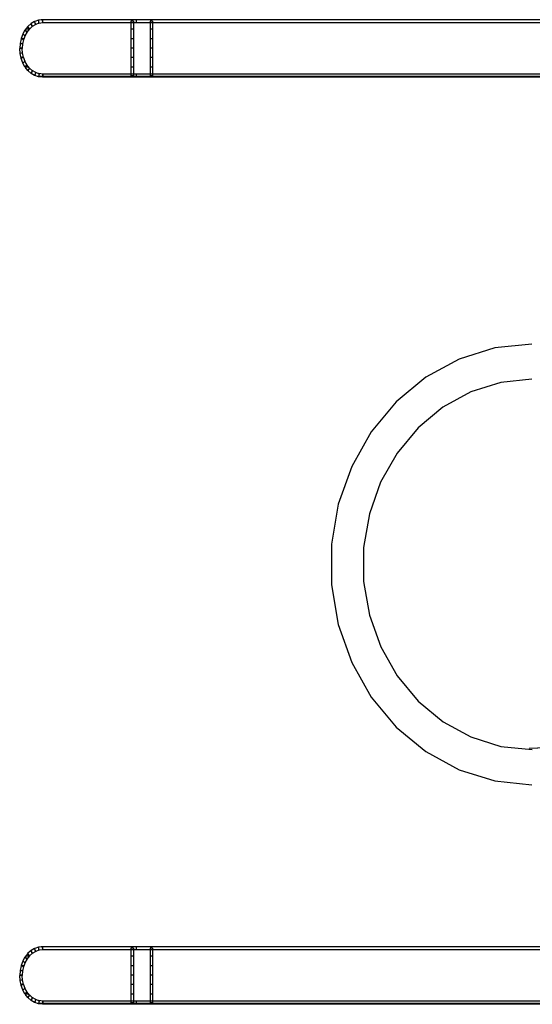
# Model space of a CAD drawing. Header units: millimetres. Extents: x -8838 to 31257, y -6224 to 3754.
# Tile 52 of 205: x -488 to -448, y -4159 to -4081. Entities that reach past the tile are written whole.
import ezdxf

# ---------------------------------------------------------------- set-up
doc = ezdxf.new("R2010")
doc.units = ezdxf.units.MM
doc.header["$LTSCALE"] = 10
doc.header["$MEASUREMENT"] = 0
doc.linetypes.add('rzut 2 pietra$0$ArchiTECH.PC Solid Line Type', pattern=[0])
doc.linetypes.add('SUFIT_2 PIETRO$0$ArchiTECH.PC Solid Line Type', pattern=[0])
doc.layers.add('IS_ARCH', color=254, linetype='CONTINUOUS', lineweight=18)
doc.layers.add('SUFIT_2 PIETRO$0$INWENTARYZACJA', color=254, linetype='CONTINUOUS')

msp = doc.modelspace()

# ---------------------------------------------------------------- linework, layer by layer
at = {"layer": 'IS_ARCH', "linetype": 'rzut 2 pietra$0$ArchiTECH.PC Solid Line Type'}
for p, q in [((-487.246, -4080.841), (-487.517, -4081)), ((-487.246, -4080.841), (-487.517, -4081)), ((-487.159, -4081.075), (-487.246, -4080.841)), ((-487.159, -4081.075), (-487.246, -4080.841)), ((-486.94, -4080.736), (-487.229, -4080.833)), ((-486.94, -4080.736), (-487.229, -4080.833)), ((-487.176, -4081.083), (-487.229, -4080.833)), ((-487.176, -4081.083), (-487.229, -4080.833)), ((-486.886, -4080.985), (-486.94, -4080.736)), ((-486.886, -4080.985), (-486.94, -4080.736)), ((-486.624, -4080.699), (-486.922, -4080.732)), ((-486.624, -4080.699), (-486.922, -4080.732)), ((-486.904, -4080.989), (-486.922, -4080.732)), ((-486.904, -4080.989), (-486.922, -4080.732)), ((-486.623, -4080.71), (-486.723, -4080.71)), ((-486.623, -4080.71), (-486.723, -4080.71)), ((-486.606, -4080.956), (-486.624, -4080.699)), ((-486.606, -4080.956), (-486.624, -4080.699)), ((-410.98, -4080.699), (-486.615, -4080.699)), ((-486.615, -4080.699), (-486.615, -4080.957)), ((-486.615, -4080.699), (-486.615, -4080.957)), ((-410.98, -4080.699), (-486.615, -4080.699)), ((-486.615, -4080.699), (-486.615, -4080.957)), ((-486.615, -4080.699), (-486.615, -4080.957)), ((-410.877, -4080.71), (-486.615, -4080.71)), ((-410.877, -4080.71), (-486.615, -4080.71)), ((-479.391, -4080.828), (-479.596, -4080.828)), ((-479.596, -4080.828), (-479.596, -4085.146)), ((-479.391, -4080.828), (-479.596, -4080.828)), ((-479.596, -4080.828), (-479.596, -4085.146)), ((-479.391, -4080.828), (-479.391, -4085.146)), ((-479.391, -4080.828), (-479.391, -4085.146)), ((-479.17, -4080.699), (-479.17, -4080.957)), ((-479.17, -4080.699), (-479.17, -4080.957)), ((-477.875, -4080.828), (-478.081, -4080.828)), ((-478.081, -4080.828), (-478.081, -4085.146)), ((-477.875, -4080.828), (-478.081, -4080.828)), ((-478.081, -4080.828), (-478.081, -4085.146)), ((-477.875, -4080.828), (-477.875, -4085.146)), ((-477.875, -4080.828), (-477.875, -4085.146)), ((-488.015, -4081.525), (-488.186, -4081.833)), ((-488.015, -4081.525), (-488.186, -4081.833)), ((-487.846, -4081.673), (-488.018, -4081.981)), ((-487.846, -4081.673), (-488.018, -4081.981)), ((-487.846, -4081.673), (-488.015, -4081.525)), ((-487.846, -4081.673), (-488.015, -4081.525)), ((-487.791, -4081.242), (-488.003, -4081.508)), ((-487.791, -4081.242), (-488.003, -4081.508)), ((-487.858, -4081.69), (-488.003, -4081.508)), ((-487.858, -4081.69), (-488.003, -4081.508)), ((-487.675, -4081.46), (-487.965, -4081.46)), ((-487.675, -4081.46), (-487.965, -4081.46)), ((-487.646, -4081.424), (-487.858, -4081.69)), ((-487.646, -4081.424), (-487.858, -4081.69)), ((-487.646, -4081.424), (-487.791, -4081.242)), ((-487.646, -4081.424), (-487.791, -4081.242)), ((-487.532, -4081.011), (-487.778, -4081.227)), ((-487.532, -4081.011), (-487.778, -4081.227)), ((-487.66, -4081.438), (-487.778, -4081.227)), ((-487.66, -4081.438), (-487.778, -4081.227)), ((-487.415, -4081.223), (-487.66, -4081.438)), ((-487.415, -4081.223), (-487.66, -4081.438)), ((-487.415, -4081.223), (-487.532, -4081.011)), ((-487.415, -4081.223), (-487.532, -4081.011)), ((-487.43, -4081.234), (-487.517, -4081)), ((-487.43, -4081.234), (-487.517, -4081)), ((-487.159, -4081.075), (-487.43, -4081.234)), ((-487.159, -4081.075), (-487.43, -4081.234)), ((-486.886, -4080.985), (-487.176, -4081.083)), ((-486.886, -4080.985), (-487.176, -4081.083)), ((-486.606, -4080.956), (-486.904, -4080.989)), ((-486.606, -4080.956), (-486.904, -4080.989)), ((-410.877, -4080.957), (-486.615, -4080.957)), ((-410.877, -4080.957), (-486.615, -4080.957)), ((-479.391, -4081.46), (-479.596, -4081.46)), ((-479.391, -4081.46), (-479.596, -4081.46)), ((-477.875, -4081.46), (-478.081, -4081.46)), ((-477.875, -4081.46), (-478.081, -4081.46)), ((-488.328, -4082.215), (-488.405, -4082.578)), ((-488.328, -4082.215), (-488.405, -4082.578)), ((-488.13, -4082.282), (-488.328, -4082.215)), ((-488.13, -4082.282), (-488.328, -4082.215)), ((-488.195, -4081.853), (-488.322, -4082.194)), ((-488.195, -4081.853), (-488.322, -4082.194)), ((-488.136, -4082.303), (-488.322, -4082.194)), ((-488.136, -4082.303), (-488.322, -4082.194)), ((-488.101, -4082.21), (-488.294, -4082.21)), ((-488.101, -4082.21), (-488.294, -4082.21)), ((-488.13, -4082.282), (-488.207, -4082.645)), ((-488.13, -4082.282), (-488.207, -4082.645)), ((-488.009, -4081.962), (-488.195, -4081.853)), ((-488.009, -4081.962), (-488.195, -4081.853)), ((-488.018, -4081.981), (-488.186, -4081.833)), ((-488.018, -4081.981), (-488.186, -4081.833)), ((-488.009, -4081.962), (-488.136, -4082.303)), ((-488.009, -4081.962), (-488.136, -4082.303)), ((-479.391, -4082.21), (-479.596, -4082.21)), ((-479.391, -4082.21), (-479.596, -4082.21)), ((-477.875, -4082.21), (-478.081, -4082.21)), ((-477.875, -4082.21), (-478.081, -4082.21)), ((-488.409, -4082.601), (-488.435, -4082.976)), ((-488.409, -4082.601), (-488.435, -4082.976)), ((-488.23, -4082.976), (-488.435, -4082.998)), ((-488.23, -4082.998), (-488.435, -4082.976)), ((-488.23, -4082.976), (-488.435, -4082.998)), ((-488.23, -4082.998), (-488.435, -4082.976)), ((-488.409, -4083.373), (-488.435, -4082.998)), ((-488.409, -4083.373), (-488.435, -4082.998)), ((-488.228, -4082.96), (-488.434, -4082.96)), ((-488.228, -4082.96), (-488.434, -4082.96)), ((-488.204, -4082.623), (-488.409, -4082.601)), ((-488.204, -4082.623), (-488.409, -4082.601)), ((-488.207, -4082.645), (-488.406, -4082.578)), ((-488.207, -4082.645), (-488.406, -4082.578)), ((-488.204, -4082.623), (-488.23, -4082.998)), ((-488.204, -4082.623), (-488.23, -4082.998)), ((-488.204, -4083.35), (-488.23, -4082.976)), ((-488.204, -4083.35), (-488.23, -4082.976)), ((-479.391, -4082.96), (-479.596, -4082.96)), ((-479.391, -4082.96), (-479.596, -4082.96)), ((-477.875, -4082.96), (-478.081, -4082.96)), ((-477.875, -4082.96), (-478.081, -4082.96)), ((-488.204, -4083.35), (-488.409, -4083.373)), ((-488.204, -4083.35), (-488.409, -4083.373)), ((-488.207, -4083.328), (-488.406, -4083.395)), ((-488.207, -4083.328), (-488.406, -4083.395)), ((-488.328, -4083.758), (-488.406, -4083.395)), ((-488.328, -4083.758), (-488.406, -4083.395)), ((-488.121, -4083.71), (-488.338, -4083.71)), ((-488.121, -4083.71), (-488.338, -4083.71)), ((-488.13, -4083.692), (-488.328, -4083.758)), ((-488.13, -4083.692), (-488.328, -4083.758)), ((-488.136, -4083.671), (-488.322, -4083.78)), ((-488.136, -4083.671), (-488.322, -4083.78)), ((-488.195, -4084.121), (-488.322, -4083.78)), ((-488.195, -4084.121), (-488.322, -4083.78)), ((-488.13, -4083.692), (-488.207, -4083.328)), ((-488.13, -4083.692), (-488.207, -4083.328)), ((-488.009, -4084.012), (-488.195, -4084.121)), ((-488.009, -4084.012), (-488.195, -4084.121)), ((-488.018, -4083.992), (-488.186, -4084.14)), ((-488.018, -4083.992), (-488.186, -4084.14)), ((-488.009, -4084.012), (-488.136, -4083.671)), ((-488.009, -4084.012), (-488.136, -4083.671)), ((-487.847, -4084.3), (-488.018, -4083.992)), ((-487.847, -4084.3), (-488.018, -4083.992)), ((-479.391, -4083.71), (-479.596, -4083.71)), ((-479.391, -4083.71), (-479.596, -4083.71)), ((-477.875, -4083.71), (-478.081, -4083.71)), ((-477.875, -4083.71), (-478.081, -4083.71)), ((-488.015, -4084.449), (-488.186, -4084.14)), ((-488.015, -4084.449), (-488.186, -4084.14)), ((-487.847, -4084.3), (-488.015, -4084.449)), ((-487.847, -4084.3), (-488.015, -4084.449)), ((-487.858, -4084.283), (-488.003, -4084.466)), ((-487.858, -4084.283), (-488.003, -4084.466)), ((-487.791, -4084.732), (-488.003, -4084.466)), ((-487.791, -4084.732), (-488.003, -4084.466)), ((-487.717, -4084.46), (-487.999, -4084.46)), ((-487.717, -4084.46), (-487.999, -4084.46)), ((-487.646, -4084.549), (-487.858, -4084.283)), ((-487.646, -4084.549), (-487.858, -4084.283)), ((-487.646, -4084.549), (-487.791, -4084.732)), ((-487.646, -4084.549), (-487.791, -4084.732)), ((-487.66, -4084.535), (-487.778, -4084.746)), ((-487.66, -4084.535), (-487.778, -4084.746)), ((-487.532, -4084.962), (-487.778, -4084.746)), ((-487.532, -4084.962), (-487.778, -4084.746)), ((-487.415, -4084.751), (-487.66, -4084.535)), ((-487.415, -4084.751), (-487.66, -4084.535)), ((-487.415, -4084.751), (-487.532, -4084.962)), ((-487.415, -4084.751), (-487.532, -4084.962)), ((-487.43, -4084.739), (-487.517, -4084.973)), ((-487.43, -4084.739), (-487.517, -4084.973)), ((-487.159, -4084.899), (-487.43, -4084.739)), ((-487.159, -4084.899), (-487.43, -4084.739)), ((-479.391, -4084.46), (-479.596, -4084.46)), ((-479.391, -4084.46), (-479.596, -4084.46)), ((-477.875, -4084.46), (-478.081, -4084.46)), ((-477.875, -4084.46), (-478.081, -4084.46)), ((-487.246, -4085.132), (-487.517, -4084.973)), ((-487.246, -4085.132), (-487.517, -4084.973)), ((-487.159, -4084.899), (-487.246, -4085.132)), ((-487.159, -4084.899), (-487.246, -4085.132)), ((-487.176, -4084.891), (-487.229, -4085.14)), ((-487.176, -4084.891), (-487.229, -4085.14)), ((-486.94, -4085.238), (-487.229, -4085.14)), ((-486.94, -4085.238), (-487.229, -4085.14)), ((-486.886, -4084.988), (-487.176, -4084.891)), ((-486.886, -4084.988), (-487.176, -4084.891)), ((-486.934, -4085.21), (-487.021, -4085.21)), ((-486.934, -4085.21), (-487.021, -4085.21)), ((-486.886, -4084.988), (-486.94, -4085.238)), ((-486.886, -4084.988), (-486.94, -4085.238)), ((-486.904, -4084.984), (-486.922, -4085.241)), ((-486.904, -4084.984), (-486.922, -4085.241)), ((-486.624, -4085.274), (-486.922, -4085.241)), ((-486.624, -4085.274), (-486.922, -4085.241)), ((-486.619, -4085.21), (-486.92, -4085.21)), ((-486.619, -4085.21), (-486.92, -4085.21)), ((-486.606, -4085.017), (-486.904, -4084.984)), ((-486.606, -4085.017), (-486.904, -4084.984)), ((-486.606, -4085.017), (-486.624, -4085.274)), ((-486.606, -4085.017), (-486.624, -4085.274)), ((-410.877, -4085.017), (-486.615, -4085.017)), ((-486.615, -4085.017), (-486.615, -4085.275)), ((-410.877, -4085.017), (-486.615, -4085.017)), ((-486.615, -4085.017), (-486.615, -4085.275)), ((-410.877, -4085.21), (-486.615, -4085.21)), ((-410.877, -4085.21), (-486.615, -4085.21)), ((-410.98, -4085.275), (-486.615, -4085.275)), ((-410.98, -4085.275), (-486.615, -4085.275)), ((-479.391, -4085.146), (-479.596, -4085.146)), ((-479.391, -4085.146), (-479.596, -4085.146)), ((-479.17, -4085.017), (-479.17, -4085.275)), ((-479.17, -4085.017), (-479.17, -4085.275)), ((-477.875, -4085.146), (-478.081, -4085.146)), ((-477.875, -4085.146), (-478.081, -4085.146)), ((-447.735, -4106.453), (-450.677, -4106.759)), ((-447.735, -4106.453), (-450.677, -4106.759)), ((-450.677, -4106.759), (-453.517, -4107.648)), ((-450.677, -4106.759), (-453.517, -4107.648)), ((-453.517, -4107.648), (-456.16, -4109.091)), ((-453.517, -4107.648), (-456.16, -4109.091)), ((-456.16, -4109.091), (-458.515, -4111.038)), ((-456.16, -4109.091), (-458.515, -4111.038)), ((-450.206, -4109.511), (-452.591, -4110.26)), ((-450.206, -4109.511), (-452.591, -4110.26)), ((-447.735, -4109.253), (-450.206, -4109.511)), ((-447.735, -4109.253), (-450.206, -4109.511)), ((-452.591, -4110.26), (-454.81, -4111.472)), ((-452.591, -4110.26), (-454.81, -4111.472)), ((-458.515, -4111.038), (-460.503, -4113.423)), ((-458.515, -4111.038), (-460.503, -4113.423)), ((-454.81, -4111.472), (-456.787, -4113.108)), ((-454.81, -4111.472), (-456.787, -4113.108)), ((-460.503, -4113.423), (-462.056, -4116.166)), ((-460.503, -4113.423), (-462.056, -4116.166)), ((-456.787, -4113.108), (-458.456, -4115.112)), ((-456.787, -4113.108), (-458.456, -4115.112)), ((-458.456, -4115.112), (-459.759, -4117.416)), ((-458.456, -4115.112), (-459.759, -4117.416)), ((-462.056, -4116.166), (-463.122, -4119.172)), ((-462.056, -4116.166), (-463.122, -4119.172)), ((-459.759, -4117.416), (-460.654, -4119.942)), ((-459.759, -4117.416), (-460.654, -4119.942)), ((-463.122, -4119.172), (-463.664, -4122.341)), ((-463.122, -4119.172), (-463.664, -4122.341)), ((-460.654, -4119.942), (-461.108, -4122.603)), ((-460.654, -4119.942), (-461.108, -4122.603)), ((-463.664, -4122.341), (-463.664, -4125.565)), ((-463.664, -4122.341), (-463.664, -4125.565)), ((-461.108, -4122.603), (-461.108, -4125.311)), ((-461.108, -4122.603), (-461.108, -4125.311)), ((-461.108, -4125.311), (-460.652, -4127.972)), ((-461.108, -4125.311), (-460.652, -4127.972)), ((-463.664, -4125.565), (-463.122, -4128.734)), ((-463.664, -4125.565), (-463.122, -4128.734)), ((-460.652, -4127.972), (-459.756, -4130.497)), ((-460.652, -4127.972), (-459.756, -4130.497)), ((-463.122, -4128.734), (-462.056, -4131.74)), ((-463.122, -4128.734), (-462.056, -4131.74)), ((-459.756, -4130.497), (-458.452, -4132.8)), ((-459.756, -4130.497), (-458.452, -4132.8)), ((-462.056, -4131.74), (-460.503, -4134.483)), ((-462.056, -4131.74), (-460.503, -4134.483)), ((-458.452, -4132.8), (-456.782, -4134.803)), ((-458.452, -4132.8), (-456.782, -4134.803)), ((-460.503, -4134.483), (-458.515, -4136.868)), ((-460.503, -4134.483), (-458.515, -4136.868)), ((-456.782, -4134.803), (-454.804, -4136.438)), ((-456.782, -4134.803), (-454.804, -4136.438)), ((-454.804, -4136.438), (-452.584, -4137.649)), ((-454.804, -4136.438), (-452.584, -4137.649)), ((-458.515, -4136.868), (-456.16, -4138.815)), ((-458.515, -4136.868), (-456.16, -4138.815)), ((-452.584, -4137.649), (-450.199, -4138.396)), ((-452.584, -4137.649), (-450.199, -4138.396)), ((-447.965, -4138.553), (-417.623, -4137.253)), ((-447.965, -4138.553), (-417.623, -4137.253)), ((-450.199, -4138.396), (-447.728, -4138.653)), ((-450.199, -4138.396), (-447.728, -4138.653)), ((-456.16, -4138.815), (-453.517, -4140.258)), ((-456.16, -4138.815), (-453.517, -4140.258)), ((-453.517, -4140.258), (-450.677, -4141.147)), ((-453.517, -4140.258), (-450.677, -4141.147)), ((-450.677, -4141.147), (-447.735, -4141.453)), ((-450.677, -4141.147), (-447.735, -4141.453)), ((-486.94, -4154.339), (-487.229, -4154.436)), ((-486.94, -4154.339), (-487.229, -4154.436)), ((-487.176, -4154.686), (-487.229, -4154.436)), ((-487.176, -4154.686), (-487.229, -4154.436)), ((-486.886, -4154.588), (-486.94, -4154.339)), ((-486.886, -4154.588), (-486.94, -4154.339)), ((-486.624, -4154.302), (-486.922, -4154.335)), ((-486.624, -4154.302), (-486.922, -4154.335)), ((-486.904, -4154.592), (-486.922, -4154.335)), ((-486.904, -4154.592), (-486.922, -4154.335)), ((-486.623, -4154.313), (-486.723, -4154.313)), ((-486.623, -4154.313), (-486.723, -4154.313)), ((-486.606, -4154.559), (-486.624, -4154.302)), ((-486.606, -4154.559), (-486.624, -4154.302)), ((-410.98, -4154.302), (-486.615, -4154.302)), ((-486.615, -4154.302), (-486.615, -4154.56)), ((-486.615, -4154.302), (-486.615, -4154.56)), ((-410.98, -4154.302), (-486.615, -4154.302)), ((-486.615, -4154.302), (-486.615, -4154.56)), ((-486.615, -4154.302), (-486.615, -4154.56)), ((-410.877, -4154.313), (-486.615, -4154.313)), ((-410.877, -4154.313), (-486.615, -4154.313)), ((-479.391, -4154.431), (-479.596, -4154.431)), ((-479.596, -4154.431), (-479.596, -4158.749)), ((-479.391, -4154.431), (-479.596, -4154.431)), ((-479.596, -4154.431), (-479.596, -4158.749)), ((-479.391, -4154.431), (-479.391, -4158.749)), ((-479.391, -4154.431), (-479.391, -4158.749)), ((-479.17, -4154.302), (-479.17, -4154.56)), ((-479.17, -4154.302), (-479.17, -4154.56)), ((-477.875, -4154.431), (-478.081, -4154.431)), ((-478.081, -4154.431), (-478.081, -4158.749)), ((-477.875, -4154.431), (-478.081, -4154.431)), ((-478.081, -4154.431), (-478.081, -4158.749)), ((-477.875, -4154.431), (-477.875, -4158.749)), ((-477.875, -4154.431), (-477.875, -4158.749)), ((-488.015, -4155.128), (-488.186, -4155.436)), ((-488.015, -4155.128), (-488.186, -4155.436)), ((-487.846, -4155.276), (-488.015, -4155.128)), ((-487.846, -4155.276), (-488.015, -4155.128)), ((-487.791, -4154.845), (-488.003, -4155.111)), ((-487.791, -4154.845), (-488.003, -4155.111)), ((-487.858, -4155.293), (-488.003, -4155.111)), ((-487.858, -4155.293), (-488.003, -4155.111)), ((-487.675, -4155.063), (-487.965, -4155.063)), ((-487.675, -4155.063), (-487.965, -4155.063)), ((-487.646, -4155.027), (-487.858, -4155.293)), ((-487.646, -4155.027), (-487.858, -4155.293)), ((-487.646, -4155.027), (-487.791, -4154.845)), ((-487.646, -4155.027), (-487.791, -4154.845)), ((-487.532, -4154.614), (-487.778, -4154.83)), ((-487.532, -4154.614), (-487.778, -4154.83)), ((-487.66, -4155.042), (-487.778, -4154.83)), ((-487.66, -4155.042), (-487.778, -4154.83)), ((-487.415, -4154.826), (-487.66, -4155.042)), ((-487.415, -4154.826), (-487.66, -4155.042)), ((-487.415, -4154.826), (-487.532, -4154.614)), ((-487.415, -4154.826), (-487.532, -4154.614)), ((-487.246, -4154.444), (-487.517, -4154.603)), ((-487.246, -4154.444), (-487.517, -4154.603)), ((-487.43, -4154.837), (-487.517, -4154.603)), ((-487.43, -4154.837), (-487.517, -4154.603)), ((-487.159, -4154.678), (-487.43, -4154.837)), ((-487.159, -4154.678), (-487.43, -4154.837)), ((-487.159, -4154.678), (-487.246, -4154.444)), ((-487.159, -4154.678), (-487.246, -4154.444)), ((-486.886, -4154.588), (-487.176, -4154.686)), ((-486.886, -4154.588), (-487.176, -4154.686)), ((-486.606, -4154.559), (-486.904, -4154.592)), ((-486.606, -4154.559), (-486.904, -4154.592)), ((-410.877, -4154.56), (-486.615, -4154.56)), ((-410.877, -4154.56), (-486.615, -4154.56)), ((-479.391, -4155.063), (-479.596, -4155.063)), ((-479.391, -4155.063), (-479.596, -4155.063)), ((-477.875, -4155.063), (-478.081, -4155.063)), ((-477.875, -4155.063), (-478.081, -4155.063)), ((-488.328, -4155.818), (-488.405, -4156.182)), ((-488.328, -4155.818), (-488.405, -4156.182)), ((-488.13, -4155.885), (-488.328, -4155.818)), ((-488.13, -4155.885), (-488.328, -4155.818)), ((-488.195, -4155.456), (-488.322, -4155.797)), ((-488.195, -4155.456), (-488.322, -4155.797)), ((-488.136, -4155.906), (-488.322, -4155.797)), ((-488.136, -4155.906), (-488.322, -4155.797)), ((-488.101, -4155.813), (-488.294, -4155.813)), ((-488.101, -4155.813), (-488.294, -4155.813)), ((-488.13, -4155.885), (-488.207, -4156.248)), ((-488.13, -4155.885), (-488.207, -4156.248)), ((-488.009, -4155.565), (-488.195, -4155.456)), ((-488.009, -4155.565), (-488.195, -4155.456)), ((-488.018, -4155.584), (-488.186, -4155.436)), ((-488.018, -4155.584), (-488.186, -4155.436)), ((-488.009, -4155.565), (-488.136, -4155.906)), ((-488.009, -4155.565), (-488.136, -4155.906)), ((-487.846, -4155.276), (-488.018, -4155.584)), ((-487.846, -4155.276), (-488.018, -4155.584)), ((-479.391, -4155.813), (-479.596, -4155.813)), ((-479.391, -4155.813), (-479.596, -4155.813)), ((-477.875, -4155.813), (-478.081, -4155.813)), ((-477.875, -4155.813), (-478.081, -4155.813)), ((-488.409, -4156.204), (-488.435, -4156.579)), ((-488.409, -4156.204), (-488.435, -4156.579)), ((-488.23, -4156.579), (-488.435, -4156.601)), ((-488.23, -4156.601), (-488.435, -4156.579)), ((-488.23, -4156.579), (-488.435, -4156.601)), ((-488.23, -4156.601), (-488.435, -4156.579)), ((-488.409, -4156.976), (-488.435, -4156.601)), ((-488.409, -4156.976), (-488.435, -4156.601)), ((-488.228, -4156.563), (-488.434, -4156.563)), ((-488.228, -4156.563), (-488.434, -4156.563)), ((-488.204, -4156.226), (-488.409, -4156.204)), ((-488.204, -4156.226), (-488.409, -4156.204)), ((-488.207, -4156.248), (-488.406, -4156.182)), ((-488.207, -4156.248), (-488.406, -4156.182)), ((-488.204, -4156.226), (-488.23, -4156.601)), ((-488.204, -4156.226), (-488.23, -4156.601)), ((-488.204, -4156.954), (-488.23, -4156.579)), ((-488.204, -4156.954), (-488.23, -4156.579)), ((-479.391, -4156.563), (-479.596, -4156.563)), ((-479.391, -4156.563), (-479.596, -4156.563)), ((-477.875, -4156.563), (-478.081, -4156.563)), ((-477.875, -4156.563), (-478.081, -4156.563)), ((-488.204, -4156.954), (-488.409, -4156.976)), ((-488.204, -4156.954), (-488.409, -4156.976)), ((-488.207, -4156.931), (-488.406, -4156.998)), ((-488.207, -4156.931), (-488.406, -4156.998)), ((-488.328, -4157.362), (-488.406, -4156.998)), ((-488.328, -4157.362), (-488.406, -4156.998)), ((-488.121, -4157.313), (-488.338, -4157.313)), ((-488.121, -4157.313), (-488.338, -4157.313)), ((-488.13, -4157.295), (-488.328, -4157.362)), ((-488.13, -4157.295), (-488.328, -4157.362)), ((-488.136, -4157.274), (-488.322, -4157.383)), ((-488.136, -4157.274), (-488.322, -4157.383)), ((-488.195, -4157.724), (-488.322, -4157.383)), ((-488.195, -4157.724), (-488.322, -4157.383)), ((-488.13, -4157.295), (-488.207, -4156.931)), ((-488.13, -4157.295), (-488.207, -4156.931)), ((-488.009, -4157.615), (-488.136, -4157.274)), ((-488.009, -4157.615), (-488.136, -4157.274)), ((-479.391, -4157.313), (-479.596, -4157.313)), ((-479.391, -4157.313), (-479.596, -4157.313)), ((-477.875, -4157.313), (-478.081, -4157.313)), ((-477.875, -4157.313), (-478.081, -4157.313)), ((-488.009, -4157.615), (-488.195, -4157.724)), ((-488.009, -4157.615), (-488.195, -4157.724)), ((-488.018, -4157.595), (-488.186, -4157.743)), ((-488.018, -4157.595), (-488.186, -4157.743)), ((-488.015, -4158.052), (-488.186, -4157.743)), ((-488.015, -4158.052), (-488.186, -4157.743)), ((-487.847, -4157.904), (-488.018, -4157.595)), ((-487.847, -4157.904), (-488.018, -4157.595)), ((-487.847, -4157.904), (-488.015, -4158.052)), ((-487.847, -4157.904), (-488.015, -4158.052)), ((-487.858, -4157.886), (-488.003, -4158.069)), ((-487.858, -4157.886), (-488.003, -4158.069)), ((-487.791, -4158.335), (-488.003, -4158.069)), ((-487.791, -4158.335), (-488.003, -4158.069)), ((-487.717, -4158.063), (-487.999, -4158.063)), ((-487.717, -4158.063), (-487.999, -4158.063)), ((-487.646, -4158.153), (-487.858, -4157.886)), ((-487.646, -4158.153), (-487.858, -4157.886)), ((-487.646, -4158.153), (-487.791, -4158.335)), ((-487.646, -4158.153), (-487.791, -4158.335)), ((-487.66, -4158.138), (-487.778, -4158.349)), ((-487.66, -4158.138), (-487.778, -4158.349)), ((-487.532, -4158.565), (-487.778, -4158.349)), ((-487.532, -4158.565), (-487.778, -4158.349)), ((-487.415, -4158.354), (-487.66, -4158.138)), ((-487.415, -4158.354), (-487.66, -4158.138)), ((-487.43, -4158.343), (-487.517, -4158.577)), ((-487.43, -4158.343), (-487.517, -4158.577)), ((-487.159, -4158.502), (-487.43, -4158.343)), ((-487.159, -4158.502), (-487.43, -4158.343)), ((-479.391, -4158.063), (-479.596, -4158.063)), ((-479.391, -4158.063), (-479.596, -4158.063)), ((-477.875, -4158.063), (-478.081, -4158.063)), ((-477.875, -4158.063), (-478.081, -4158.063)), ((-487.415, -4158.354), (-487.532, -4158.565)), ((-487.415, -4158.354), (-487.532, -4158.565)), ((-487.246, -4158.736), (-487.517, -4158.577)), ((-487.246, -4158.736), (-487.517, -4158.577)), ((-487.159, -4158.502), (-487.246, -4158.736)), ((-487.159, -4158.502), (-487.246, -4158.736)), ((-487.176, -4158.494), (-487.229, -4158.743)), ((-487.176, -4158.494), (-487.229, -4158.743)), ((-486.94, -4158.841), (-487.229, -4158.743)), ((-486.94, -4158.841), (-487.229, -4158.743)), ((-486.886, -4158.591), (-487.176, -4158.494)), ((-486.886, -4158.591), (-487.176, -4158.494)), ((-486.934, -4158.813), (-487.021, -4158.813)), ((-486.934, -4158.813), (-487.021, -4158.813)), ((-486.886, -4158.591), (-486.94, -4158.841)), ((-486.886, -4158.591), (-486.94, -4158.841)), ((-486.904, -4158.588), (-486.922, -4158.845)), ((-486.904, -4158.588), (-486.922, -4158.845)), ((-486.624, -4158.877), (-486.922, -4158.845)), ((-486.624, -4158.877), (-486.922, -4158.845)), ((-486.619, -4158.813), (-486.92, -4158.813)), ((-486.619, -4158.813), (-486.92, -4158.813)), ((-486.606, -4158.62), (-486.904, -4158.588)), ((-486.606, -4158.62), (-486.904, -4158.588)), ((-486.606, -4158.62), (-486.624, -4158.877)), ((-486.606, -4158.62), (-486.624, -4158.877)), ((-410.877, -4158.62), (-486.615, -4158.62)), ((-486.615, -4158.62), (-486.615, -4158.878)), ((-410.877, -4158.62), (-486.615, -4158.62)), ((-486.615, -4158.62), (-486.615, -4158.878)), ((-410.877, -4158.813), (-486.615, -4158.813)), ((-410.877, -4158.813), (-486.615, -4158.813)), ((-410.98, -4158.878), (-486.615, -4158.878)), ((-410.98, -4158.878), (-486.615, -4158.878)), ((-479.391, -4158.749), (-479.596, -4158.749)), ((-479.391, -4158.749), (-479.596, -4158.749)), ((-479.17, -4158.62), (-479.17, -4158.878)), ((-479.17, -4158.62), (-479.17, -4158.878)), ((-477.875, -4158.749), (-478.081, -4158.749)), ((-477.875, -4158.749), (-478.081, -4158.749))]:
    msp.add_line(p, q, dxfattribs=at)
at = {"layer": 'SUFIT_2 PIETRO$0$INWENTARYZACJA', "linetype": 'SUFIT_2 PIETRO$0$ArchiTECH.PC Solid Line Type'}
for p, q in [((-487.246, -4080.841), (-487.517, -4081)), ((-487.246, -4080.841), (-487.517, -4081)), ((-487.159, -4081.075), (-487.246, -4080.841)), ((-487.159, -4081.075), (-487.246, -4080.841)), ((-486.94, -4080.736), (-487.229, -4080.833)), ((-486.94, -4080.736), (-487.229, -4080.833)), ((-487.176, -4081.083), (-487.229, -4080.833)), ((-487.176, -4081.083), (-487.229, -4080.833)), ((-486.886, -4080.985), (-486.94, -4080.736)), ((-486.886, -4080.985), (-486.94, -4080.736)), ((-486.624, -4080.699), (-486.922, -4080.732)), ((-486.624, -4080.699), (-486.922, -4080.732)), ((-486.904, -4080.989), (-486.922, -4080.732)), ((-486.904, -4080.989), (-486.922, -4080.732)), ((-486.623, -4080.71), (-486.723, -4080.71)), ((-486.623, -4080.71), (-486.723, -4080.71)), ((-486.606, -4080.956), (-486.624, -4080.699)), ((-486.606, -4080.956), (-486.624, -4080.699)), ((-410.98, -4080.699), (-486.615, -4080.699)), ((-486.615, -4080.699), (-486.615, -4080.957)), ((-486.615, -4080.699), (-486.615, -4080.957)), ((-410.98, -4080.699), (-486.615, -4080.699)), ((-486.615, -4080.699), (-486.615, -4080.957)), ((-486.615, -4080.699), (-486.615, -4080.957)), ((-410.877, -4080.71), (-486.615, -4080.71)), ((-410.877, -4080.71), (-486.615, -4080.71)), ((-479.391, -4080.828), (-479.596, -4080.828)), ((-479.596, -4080.828), (-479.596, -4085.146)), ((-479.391, -4080.828), (-479.596, -4080.828)), ((-479.596, -4080.828), (-479.596, -4085.146)), ((-479.391, -4080.828), (-479.391, -4085.146)), ((-479.391, -4080.828), (-479.391, -4085.146)), ((-479.17, -4080.699), (-479.17, -4080.957)), ((-479.17, -4080.699), (-479.17, -4080.957)), ((-477.875, -4080.828), (-478.081, -4080.828)), ((-478.081, -4080.828), (-478.081, -4085.146)), ((-477.875, -4080.828), (-478.081, -4080.828)), ((-478.081, -4080.828), (-478.081, -4085.146)), ((-477.875, -4080.828), (-477.875, -4085.146)), ((-477.875, -4080.828), (-477.875, -4085.146)), ((-488.015, -4081.525), (-488.186, -4081.833)), ((-488.015, -4081.525), (-488.186, -4081.833)), ((-487.846, -4081.673), (-488.018, -4081.981)), ((-487.846, -4081.673), (-488.018, -4081.981)), ((-487.846, -4081.673), (-488.015, -4081.525)), ((-487.846, -4081.673), (-488.015, -4081.525)), ((-487.791, -4081.242), (-488.003, -4081.508)), ((-487.791, -4081.242), (-488.003, -4081.508)), ((-487.858, -4081.69), (-488.003, -4081.508)), ((-487.858, -4081.69), (-488.003, -4081.508)), ((-487.675, -4081.46), (-487.965, -4081.46)), ((-487.675, -4081.46), (-487.965, -4081.46)), ((-487.646, -4081.424), (-487.858, -4081.69)), ((-487.646, -4081.424), (-487.858, -4081.69)), ((-487.646, -4081.424), (-487.791, -4081.242)), ((-487.646, -4081.424), (-487.791, -4081.242)), ((-487.532, -4081.011), (-487.778, -4081.227)), ((-487.532, -4081.011), (-487.778, -4081.227)), ((-487.66, -4081.438), (-487.778, -4081.227)), ((-487.66, -4081.438), (-487.778, -4081.227)), ((-487.415, -4081.223), (-487.66, -4081.438)), ((-487.415, -4081.223), (-487.66, -4081.438)), ((-487.415, -4081.223), (-487.532, -4081.011)), ((-487.415, -4081.223), (-487.532, -4081.011)), ((-487.43, -4081.234), (-487.517, -4081)), ((-487.43, -4081.234), (-487.517, -4081)), ((-487.159, -4081.075), (-487.43, -4081.234)), ((-487.159, -4081.075), (-487.43, -4081.234)), ((-486.886, -4080.985), (-487.176, -4081.083)), ((-486.886, -4080.985), (-487.176, -4081.083)), ((-486.606, -4080.956), (-486.904, -4080.989)), ((-486.606, -4080.956), (-486.904, -4080.989)), ((-410.877, -4080.957), (-486.615, -4080.957)), ((-410.877, -4080.957), (-486.615, -4080.957)), ((-479.391, -4081.46), (-479.596, -4081.46)), ((-479.391, -4081.46), (-479.596, -4081.46)), ((-477.875, -4081.46), (-478.081, -4081.46)), ((-477.875, -4081.46), (-478.081, -4081.46)), ((-488.328, -4082.215), (-488.405, -4082.578)), ((-488.328, -4082.215), (-488.405, -4082.578)), ((-488.13, -4082.282), (-488.328, -4082.215)), ((-488.13, -4082.282), (-488.328, -4082.215)), ((-488.195, -4081.853), (-488.322, -4082.194)), ((-488.195, -4081.853), (-488.322, -4082.194)), ((-488.136, -4082.303), (-488.322, -4082.194)), ((-488.136, -4082.303), (-488.322, -4082.194)), ((-488.101, -4082.21), (-488.294, -4082.21)), ((-488.101, -4082.21), (-488.294, -4082.21)), ((-488.13, -4082.282), (-488.207, -4082.645)), ((-488.13, -4082.282), (-488.207, -4082.645)), ((-488.009, -4081.962), (-488.195, -4081.853)), ((-488.009, -4081.962), (-488.195, -4081.853)), ((-488.018, -4081.981), (-488.186, -4081.833)), ((-488.018, -4081.981), (-488.186, -4081.833)), ((-488.009, -4081.962), (-488.136, -4082.303)), ((-488.009, -4081.962), (-488.136, -4082.303)), ((-479.391, -4082.21), (-479.596, -4082.21)), ((-479.391, -4082.21), (-479.596, -4082.21)), ((-477.875, -4082.21), (-478.081, -4082.21)), ((-477.875, -4082.21), (-478.081, -4082.21)), ((-488.409, -4082.601), (-488.435, -4082.976)), ((-488.409, -4082.601), (-488.435, -4082.976)), ((-488.23, -4082.976), (-488.435, -4082.998)), ((-488.23, -4082.998), (-488.435, -4082.976)), ((-488.23, -4082.976), (-488.435, -4082.998)), ((-488.23, -4082.998), (-488.435, -4082.976)), ((-488.409, -4083.373), (-488.435, -4082.998)), ((-488.409, -4083.373), (-488.435, -4082.998)), ((-488.228, -4082.96), (-488.434, -4082.96)), ((-488.228, -4082.96), (-488.434, -4082.96)), ((-488.204, -4082.623), (-488.409, -4082.601)), ((-488.204, -4082.623), (-488.409, -4082.601)), ((-488.207, -4082.645), (-488.406, -4082.578)), ((-488.207, -4082.645), (-488.406, -4082.578)), ((-488.204, -4082.623), (-488.23, -4082.998)), ((-488.204, -4082.623), (-488.23, -4082.998)), ((-488.204, -4083.35), (-488.23, -4082.976)), ((-488.204, -4083.35), (-488.23, -4082.976)), ((-479.391, -4082.96), (-479.596, -4082.96)), ((-479.391, -4082.96), (-479.596, -4082.96)), ((-477.875, -4082.96), (-478.081, -4082.96)), ((-477.875, -4082.96), (-478.081, -4082.96)), ((-488.204, -4083.35), (-488.409, -4083.373)), ((-488.204, -4083.35), (-488.409, -4083.373)), ((-488.207, -4083.328), (-488.406, -4083.395)), ((-488.207, -4083.328), (-488.406, -4083.395)), ((-488.328, -4083.758), (-488.406, -4083.395)), ((-488.328, -4083.758), (-488.406, -4083.395)), ((-488.121, -4083.71), (-488.338, -4083.71)), ((-488.121, -4083.71), (-488.338, -4083.71)), ((-488.13, -4083.692), (-488.328, -4083.758)), ((-488.13, -4083.692), (-488.328, -4083.758)), ((-488.136, -4083.671), (-488.322, -4083.78)), ((-488.136, -4083.671), (-488.322, -4083.78)), ((-488.195, -4084.121), (-488.322, -4083.78)), ((-488.195, -4084.121), (-488.322, -4083.78)), ((-488.13, -4083.692), (-488.207, -4083.328)), ((-488.13, -4083.692), (-488.207, -4083.328)), ((-488.009, -4084.012), (-488.195, -4084.121)), ((-488.009, -4084.012), (-488.195, -4084.121)), ((-488.018, -4083.992), (-488.186, -4084.14)), ((-488.018, -4083.992), (-488.186, -4084.14)), ((-488.009, -4084.012), (-488.136, -4083.671)), ((-488.009, -4084.012), (-488.136, -4083.671)), ((-487.847, -4084.3), (-488.018, -4083.992)), ((-487.847, -4084.3), (-488.018, -4083.992)), ((-479.391, -4083.71), (-479.596, -4083.71)), ((-479.391, -4083.71), (-479.596, -4083.71)), ((-477.875, -4083.71), (-478.081, -4083.71)), ((-477.875, -4083.71), (-478.081, -4083.71)), ((-488.015, -4084.449), (-488.186, -4084.14)), ((-488.015, -4084.449), (-488.186, -4084.14)), ((-487.847, -4084.3), (-488.015, -4084.449)), ((-487.847, -4084.3), (-488.015, -4084.449)), ((-487.858, -4084.283), (-488.003, -4084.466)), ((-487.858, -4084.283), (-488.003, -4084.466)), ((-487.791, -4084.732), (-488.003, -4084.466)), ((-487.791, -4084.732), (-488.003, -4084.466)), ((-487.717, -4084.46), (-487.999, -4084.46)), ((-487.717, -4084.46), (-487.999, -4084.46)), ((-487.646, -4084.549), (-487.858, -4084.283)), ((-487.646, -4084.549), (-487.858, -4084.283)), ((-487.646, -4084.549), (-487.791, -4084.732)), ((-487.646, -4084.549), (-487.791, -4084.732)), ((-487.66, -4084.535), (-487.778, -4084.746)), ((-487.66, -4084.535), (-487.778, -4084.746)), ((-487.532, -4084.962), (-487.778, -4084.746)), ((-487.532, -4084.962), (-487.778, -4084.746)), ((-487.415, -4084.751), (-487.66, -4084.535)), ((-487.415, -4084.751), (-487.66, -4084.535)), ((-487.415, -4084.751), (-487.532, -4084.962)), ((-487.415, -4084.751), (-487.532, -4084.962)), ((-487.43, -4084.739), (-487.517, -4084.973)), ((-487.43, -4084.739), (-487.517, -4084.973)), ((-487.159, -4084.899), (-487.43, -4084.739)), ((-487.159, -4084.899), (-487.43, -4084.739)), ((-479.391, -4084.46), (-479.596, -4084.46)), ((-479.391, -4084.46), (-479.596, -4084.46)), ((-477.875, -4084.46), (-478.081, -4084.46)), ((-477.875, -4084.46), (-478.081, -4084.46)), ((-487.246, -4085.132), (-487.517, -4084.973)), ((-487.246, -4085.132), (-487.517, -4084.973)), ((-487.159, -4084.899), (-487.246, -4085.132)), ((-487.159, -4084.899), (-487.246, -4085.132)), ((-487.176, -4084.891), (-487.229, -4085.14)), ((-487.176, -4084.891), (-487.229, -4085.14)), ((-486.94, -4085.238), (-487.229, -4085.14)), ((-486.94, -4085.238), (-487.229, -4085.14)), ((-486.886, -4084.988), (-487.176, -4084.891)), ((-486.886, -4084.988), (-487.176, -4084.891)), ((-486.934, -4085.21), (-487.021, -4085.21)), ((-486.934, -4085.21), (-487.021, -4085.21)), ((-486.886, -4084.988), (-486.94, -4085.238)), ((-486.886, -4084.988), (-486.94, -4085.238)), ((-486.904, -4084.984), (-486.922, -4085.241)), ((-486.904, -4084.984), (-486.922, -4085.241)), ((-486.624, -4085.274), (-486.922, -4085.241)), ((-486.624, -4085.274), (-486.922, -4085.241)), ((-486.619, -4085.21), (-486.92, -4085.21)), ((-486.619, -4085.21), (-486.92, -4085.21)), ((-486.606, -4085.017), (-486.904, -4084.984)), ((-486.606, -4085.017), (-486.904, -4084.984)), ((-486.606, -4085.017), (-486.624, -4085.274)), ((-486.606, -4085.017), (-486.624, -4085.274)), ((-410.877, -4085.017), (-486.615, -4085.017)), ((-486.615, -4085.017), (-486.615, -4085.275)), ((-410.877, -4085.017), (-486.615, -4085.017)), ((-486.615, -4085.017), (-486.615, -4085.275)), ((-410.877, -4085.21), (-486.615, -4085.21)), ((-410.877, -4085.21), (-486.615, -4085.21)), ((-410.98, -4085.275), (-486.615, -4085.275)), ((-410.98, -4085.275), (-486.615, -4085.275)), ((-479.391, -4085.146), (-479.596, -4085.146)), ((-479.391, -4085.146), (-479.596, -4085.146)), ((-479.17, -4085.017), (-479.17, -4085.275)), ((-479.17, -4085.017), (-479.17, -4085.275)), ((-477.875, -4085.146), (-478.081, -4085.146)), ((-477.875, -4085.146), (-478.081, -4085.146)), ((-447.735, -4106.453), (-450.677, -4106.759)), ((-447.735, -4106.453), (-450.677, -4106.759)), ((-450.677, -4106.759), (-453.517, -4107.648)), ((-450.677, -4106.759), (-453.517, -4107.648)), ((-453.517, -4107.648), (-456.16, -4109.091)), ((-453.517, -4107.648), (-456.16, -4109.091)), ((-456.16, -4109.091), (-458.515, -4111.038)), ((-456.16, -4109.091), (-458.515, -4111.038)), ((-450.206, -4109.511), (-452.591, -4110.26)), ((-450.206, -4109.511), (-452.591, -4110.26)), ((-447.735, -4109.253), (-450.206, -4109.511)), ((-447.735, -4109.253), (-450.206, -4109.511)), ((-452.591, -4110.26), (-454.81, -4111.472)), ((-452.591, -4110.26), (-454.81, -4111.472)), ((-458.515, -4111.038), (-460.503, -4113.423)), ((-458.515, -4111.038), (-460.503, -4113.423)), ((-454.81, -4111.472), (-456.787, -4113.108)), ((-454.81, -4111.472), (-456.787, -4113.108)), ((-460.503, -4113.423), (-462.056, -4116.166)), ((-460.503, -4113.423), (-462.056, -4116.166)), ((-456.787, -4113.108), (-458.456, -4115.112)), ((-456.787, -4113.108), (-458.456, -4115.112)), ((-458.456, -4115.112), (-459.759, -4117.416)), ((-458.456, -4115.112), (-459.759, -4117.416)), ((-462.056, -4116.166), (-463.122, -4119.172)), ((-462.056, -4116.166), (-463.122, -4119.172)), ((-459.759, -4117.416), (-460.654, -4119.942)), ((-459.759, -4117.416), (-460.654, -4119.942)), ((-463.122, -4119.172), (-463.664, -4122.341)), ((-463.122, -4119.172), (-463.664, -4122.341)), ((-460.654, -4119.942), (-461.108, -4122.603)), ((-460.654, -4119.942), (-461.108, -4122.603)), ((-463.664, -4122.341), (-463.664, -4125.565)), ((-463.664, -4122.341), (-463.664, -4125.565)), ((-461.108, -4122.603), (-461.108, -4125.311)), ((-461.108, -4122.603), (-461.108, -4125.311)), ((-461.108, -4125.311), (-460.652, -4127.972)), ((-461.108, -4125.311), (-460.652, -4127.972)), ((-463.664, -4125.565), (-463.122, -4128.734)), ((-463.664, -4125.565), (-463.122, -4128.734)), ((-460.652, -4127.972), (-459.756, -4130.497)), ((-460.652, -4127.972), (-459.756, -4130.497)), ((-463.122, -4128.734), (-462.056, -4131.74)), ((-463.122, -4128.734), (-462.056, -4131.74)), ((-459.756, -4130.497), (-458.452, -4132.8)), ((-459.756, -4130.497), (-458.452, -4132.8)), ((-462.056, -4131.74), (-460.503, -4134.483)), ((-462.056, -4131.74), (-460.503, -4134.483)), ((-458.452, -4132.8), (-456.782, -4134.803)), ((-458.452, -4132.8), (-456.782, -4134.803)), ((-460.503, -4134.483), (-458.515, -4136.868)), ((-460.503, -4134.483), (-458.515, -4136.868)), ((-456.782, -4134.803), (-454.804, -4136.438)), ((-456.782, -4134.803), (-454.804, -4136.438)), ((-454.804, -4136.438), (-452.584, -4137.649)), ((-454.804, -4136.438), (-452.584, -4137.649)), ((-458.515, -4136.868), (-456.16, -4138.815)), ((-458.515, -4136.868), (-456.16, -4138.815)), ((-452.584, -4137.649), (-450.199, -4138.396)), ((-452.584, -4137.649), (-450.199, -4138.396)), ((-447.965, -4138.553), (-417.623, -4137.253)), ((-447.965, -4138.553), (-417.623, -4137.253)), ((-450.199, -4138.396), (-447.728, -4138.653)), ((-450.199, -4138.396), (-447.728, -4138.653)), ((-456.16, -4138.815), (-453.517, -4140.258)), ((-456.16, -4138.815), (-453.517, -4140.258)), ((-453.517, -4140.258), (-450.677, -4141.147)), ((-453.517, -4140.258), (-450.677, -4141.147)), ((-450.677, -4141.147), (-447.735, -4141.453)), ((-450.677, -4141.147), (-447.735, -4141.453)), ((-486.94, -4154.339), (-487.229, -4154.436)), ((-486.94, -4154.339), (-487.229, -4154.436)), ((-487.176, -4154.686), (-487.229, -4154.436)), ((-487.176, -4154.686), (-487.229, -4154.436)), ((-486.886, -4154.588), (-486.94, -4154.339)), ((-486.886, -4154.588), (-486.94, -4154.339)), ((-486.624, -4154.302), (-486.922, -4154.335)), ((-486.624, -4154.302), (-486.922, -4154.335)), ((-486.904, -4154.592), (-486.922, -4154.335)), ((-486.904, -4154.592), (-486.922, -4154.335)), ((-486.623, -4154.313), (-486.723, -4154.313)), ((-486.623, -4154.313), (-486.723, -4154.313)), ((-486.606, -4154.559), (-486.624, -4154.302)), ((-486.606, -4154.559), (-486.624, -4154.302)), ((-410.98, -4154.302), (-486.615, -4154.302)), ((-486.615, -4154.302), (-486.615, -4154.56)), ((-486.615, -4154.302), (-486.615, -4154.56)), ((-410.98, -4154.302), (-486.615, -4154.302)), ((-486.615, -4154.302), (-486.615, -4154.56)), ((-486.615, -4154.302), (-486.615, -4154.56)), ((-410.877, -4154.313), (-486.615, -4154.313)), ((-410.877, -4154.313), (-486.615, -4154.313)), ((-479.391, -4154.431), (-479.596, -4154.431)), ((-479.596, -4154.431), (-479.596, -4158.749)), ((-479.391, -4154.431), (-479.596, -4154.431)), ((-479.596, -4154.431), (-479.596, -4158.749)), ((-479.391, -4154.431), (-479.391, -4158.749)), ((-479.391, -4154.431), (-479.391, -4158.749)), ((-479.17, -4154.302), (-479.17, -4154.56)), ((-479.17, -4154.302), (-479.17, -4154.56)), ((-477.875, -4154.431), (-478.081, -4154.431)), ((-478.081, -4154.431), (-478.081, -4158.749)), ((-477.875, -4154.431), (-478.081, -4154.431)), ((-478.081, -4154.431), (-478.081, -4158.749)), ((-477.875, -4154.431), (-477.875, -4158.749)), ((-477.875, -4154.431), (-477.875, -4158.749)), ((-488.015, -4155.128), (-488.186, -4155.436)), ((-488.015, -4155.128), (-488.186, -4155.436)), ((-487.846, -4155.276), (-488.015, -4155.128)), ((-487.846, -4155.276), (-488.015, -4155.128)), ((-487.791, -4154.845), (-488.003, -4155.111)), ((-487.791, -4154.845), (-488.003, -4155.111)), ((-487.858, -4155.293), (-488.003, -4155.111)), ((-487.858, -4155.293), (-488.003, -4155.111)), ((-487.675, -4155.063), (-487.965, -4155.063)), ((-487.675, -4155.063), (-487.965, -4155.063)), ((-487.646, -4155.027), (-487.858, -4155.293)), ((-487.646, -4155.027), (-487.858, -4155.293)), ((-487.646, -4155.027), (-487.791, -4154.845)), ((-487.646, -4155.027), (-487.791, -4154.845)), ((-487.532, -4154.614), (-487.778, -4154.83)), ((-487.532, -4154.614), (-487.778, -4154.83)), ((-487.66, -4155.042), (-487.778, -4154.83)), ((-487.66, -4155.042), (-487.778, -4154.83)), ((-487.415, -4154.826), (-487.66, -4155.042)), ((-487.415, -4154.826), (-487.66, -4155.042)), ((-487.415, -4154.826), (-487.532, -4154.614)), ((-487.415, -4154.826), (-487.532, -4154.614)), ((-487.246, -4154.444), (-487.517, -4154.603)), ((-487.246, -4154.444), (-487.517, -4154.603)), ((-487.43, -4154.837), (-487.517, -4154.603)), ((-487.43, -4154.837), (-487.517, -4154.603)), ((-487.159, -4154.678), (-487.43, -4154.837)), ((-487.159, -4154.678), (-487.43, -4154.837)), ((-487.159, -4154.678), (-487.246, -4154.444)), ((-487.159, -4154.678), (-487.246, -4154.444)), ((-486.886, -4154.588), (-487.176, -4154.686)), ((-486.886, -4154.588), (-487.176, -4154.686)), ((-486.606, -4154.559), (-486.904, -4154.592)), ((-486.606, -4154.559), (-486.904, -4154.592)), ((-410.877, -4154.56), (-486.615, -4154.56)), ((-410.877, -4154.56), (-486.615, -4154.56)), ((-479.391, -4155.063), (-479.596, -4155.063)), ((-479.391, -4155.063), (-479.596, -4155.063)), ((-477.875, -4155.063), (-478.081, -4155.063)), ((-477.875, -4155.063), (-478.081, -4155.063)), ((-488.328, -4155.818), (-488.405, -4156.182)), ((-488.328, -4155.818), (-488.405, -4156.182)), ((-488.13, -4155.885), (-488.328, -4155.818)), ((-488.13, -4155.885), (-488.328, -4155.818)), ((-488.195, -4155.456), (-488.322, -4155.797)), ((-488.195, -4155.456), (-488.322, -4155.797)), ((-488.136, -4155.906), (-488.322, -4155.797)), ((-488.136, -4155.906), (-488.322, -4155.797)), ((-488.101, -4155.813), (-488.294, -4155.813)), ((-488.101, -4155.813), (-488.294, -4155.813)), ((-488.13, -4155.885), (-488.207, -4156.248)), ((-488.13, -4155.885), (-488.207, -4156.248)), ((-488.009, -4155.565), (-488.195, -4155.456)), ((-488.009, -4155.565), (-488.195, -4155.456)), ((-488.018, -4155.584), (-488.186, -4155.436)), ((-488.018, -4155.584), (-488.186, -4155.436)), ((-488.009, -4155.565), (-488.136, -4155.906)), ((-488.009, -4155.565), (-488.136, -4155.906)), ((-487.846, -4155.276), (-488.018, -4155.584)), ((-487.846, -4155.276), (-488.018, -4155.584)), ((-479.391, -4155.813), (-479.596, -4155.813)), ((-479.391, -4155.813), (-479.596, -4155.813)), ((-477.875, -4155.813), (-478.081, -4155.813)), ((-477.875, -4155.813), (-478.081, -4155.813)), ((-488.409, -4156.204), (-488.435, -4156.579)), ((-488.409, -4156.204), (-488.435, -4156.579)), ((-488.23, -4156.579), (-488.435, -4156.601)), ((-488.23, -4156.601), (-488.435, -4156.579)), ((-488.23, -4156.579), (-488.435, -4156.601)), ((-488.23, -4156.601), (-488.435, -4156.579)), ((-488.409, -4156.976), (-488.435, -4156.601)), ((-488.409, -4156.976), (-488.435, -4156.601)), ((-488.228, -4156.563), (-488.434, -4156.563)), ((-488.228, -4156.563), (-488.434, -4156.563)), ((-488.204, -4156.226), (-488.409, -4156.204)), ((-488.204, -4156.226), (-488.409, -4156.204)), ((-488.207, -4156.248), (-488.406, -4156.182)), ((-488.207, -4156.248), (-488.406, -4156.182)), ((-488.204, -4156.226), (-488.23, -4156.601)), ((-488.204, -4156.226), (-488.23, -4156.601)), ((-488.204, -4156.954), (-488.23, -4156.579)), ((-488.204, -4156.954), (-488.23, -4156.579)), ((-479.391, -4156.563), (-479.596, -4156.563)), ((-479.391, -4156.563), (-479.596, -4156.563)), ((-477.875, -4156.563), (-478.081, -4156.563)), ((-477.875, -4156.563), (-478.081, -4156.563)), ((-488.204, -4156.954), (-488.409, -4156.976)), ((-488.204, -4156.954), (-488.409, -4156.976)), ((-488.207, -4156.931), (-488.406, -4156.998)), ((-488.207, -4156.931), (-488.406, -4156.998)), ((-488.328, -4157.362), (-488.406, -4156.998)), ((-488.328, -4157.362), (-488.406, -4156.998)), ((-488.121, -4157.313), (-488.338, -4157.313)), ((-488.121, -4157.313), (-488.338, -4157.313)), ((-488.13, -4157.295), (-488.328, -4157.362)), ((-488.13, -4157.295), (-488.328, -4157.362)), ((-488.136, -4157.274), (-488.322, -4157.383)), ((-488.136, -4157.274), (-488.322, -4157.383)), ((-488.195, -4157.724), (-488.322, -4157.383)), ((-488.195, -4157.724), (-488.322, -4157.383)), ((-488.13, -4157.295), (-488.207, -4156.931)), ((-488.13, -4157.295), (-488.207, -4156.931)), ((-488.009, -4157.615), (-488.136, -4157.274)), ((-488.009, -4157.615), (-488.136, -4157.274)), ((-479.391, -4157.313), (-479.596, -4157.313)), ((-479.391, -4157.313), (-479.596, -4157.313)), ((-477.875, -4157.313), (-478.081, -4157.313)), ((-477.875, -4157.313), (-478.081, -4157.313)), ((-488.009, -4157.615), (-488.195, -4157.724)), ((-488.009, -4157.615), (-488.195, -4157.724)), ((-488.018, -4157.595), (-488.186, -4157.743)), ((-488.018, -4157.595), (-488.186, -4157.743)), ((-488.015, -4158.052), (-488.186, -4157.743)), ((-488.015, -4158.052), (-488.186, -4157.743)), ((-487.847, -4157.904), (-488.018, -4157.595)), ((-487.847, -4157.904), (-488.018, -4157.595)), ((-487.847, -4157.904), (-488.015, -4158.052)), ((-487.847, -4157.904), (-488.015, -4158.052)), ((-487.858, -4157.886), (-488.003, -4158.069)), ((-487.858, -4157.886), (-488.003, -4158.069)), ((-487.791, -4158.335), (-488.003, -4158.069)), ((-487.791, -4158.335), (-488.003, -4158.069)), ((-487.717, -4158.063), (-487.999, -4158.063)), ((-487.717, -4158.063), (-487.999, -4158.063)), ((-487.646, -4158.153), (-487.858, -4157.886)), ((-487.646, -4158.153), (-487.858, -4157.886)), ((-487.646, -4158.153), (-487.791, -4158.335)), ((-487.646, -4158.153), (-487.791, -4158.335)), ((-487.66, -4158.138), (-487.778, -4158.349)), ((-487.66, -4158.138), (-487.778, -4158.349)), ((-487.532, -4158.565), (-487.778, -4158.349)), ((-487.532, -4158.565), (-487.778, -4158.349)), ((-487.415, -4158.354), (-487.66, -4158.138)), ((-487.415, -4158.354), (-487.66, -4158.138)), ((-487.43, -4158.343), (-487.517, -4158.577)), ((-487.43, -4158.343), (-487.517, -4158.577)), ((-487.159, -4158.502), (-487.43, -4158.343)), ((-487.159, -4158.502), (-487.43, -4158.343)), ((-479.391, -4158.063), (-479.596, -4158.063)), ((-479.391, -4158.063), (-479.596, -4158.063)), ((-477.875, -4158.063), (-478.081, -4158.063)), ((-477.875, -4158.063), (-478.081, -4158.063)), ((-487.415, -4158.354), (-487.532, -4158.565)), ((-487.415, -4158.354), (-487.532, -4158.565)), ((-487.246, -4158.736), (-487.517, -4158.577)), ((-487.246, -4158.736), (-487.517, -4158.577)), ((-487.159, -4158.502), (-487.246, -4158.736)), ((-487.159, -4158.502), (-487.246, -4158.736)), ((-487.176, -4158.494), (-487.229, -4158.743)), ((-487.176, -4158.494), (-487.229, -4158.743)), ((-486.94, -4158.841), (-487.229, -4158.743)), ((-486.94, -4158.841), (-487.229, -4158.743)), ((-486.886, -4158.591), (-487.176, -4158.494)), ((-486.886, -4158.591), (-487.176, -4158.494)), ((-486.934, -4158.813), (-487.021, -4158.813)), ((-486.934, -4158.813), (-487.021, -4158.813)), ((-486.886, -4158.591), (-486.94, -4158.841)), ((-486.886, -4158.591), (-486.94, -4158.841)), ((-486.904, -4158.588), (-486.922, -4158.845)), ((-486.904, -4158.588), (-486.922, -4158.845)), ((-486.624, -4158.877), (-486.922, -4158.845)), ((-486.624, -4158.877), (-486.922, -4158.845)), ((-486.619, -4158.813), (-486.92, -4158.813)), ((-486.619, -4158.813), (-486.92, -4158.813)), ((-486.606, -4158.62), (-486.904, -4158.588)), ((-486.606, -4158.62), (-486.904, -4158.588)), ((-486.606, -4158.62), (-486.624, -4158.877)), ((-486.606, -4158.62), (-486.624, -4158.877)), ((-410.877, -4158.62), (-486.615, -4158.62)), ((-486.615, -4158.62), (-486.615, -4158.878)), ((-410.877, -4158.62), (-486.615, -4158.62)), ((-486.615, -4158.62), (-486.615, -4158.878)), ((-410.877, -4158.813), (-486.615, -4158.813)), ((-410.877, -4158.813), (-486.615, -4158.813)), ((-410.98, -4158.878), (-486.615, -4158.878)), ((-410.98, -4158.878), (-486.615, -4158.878)), ((-479.391, -4158.749), (-479.596, -4158.749)), ((-479.391, -4158.749), (-479.596, -4158.749)), ((-479.17, -4158.62), (-479.17, -4158.878)), ((-479.17, -4158.62), (-479.17, -4158.878)), ((-477.875, -4158.749), (-478.081, -4158.749)), ((-477.875, -4158.749), (-478.081, -4158.749))]:
    msp.add_line(p, q, dxfattribs=at)

doc.saveas('drawing.dxf')
